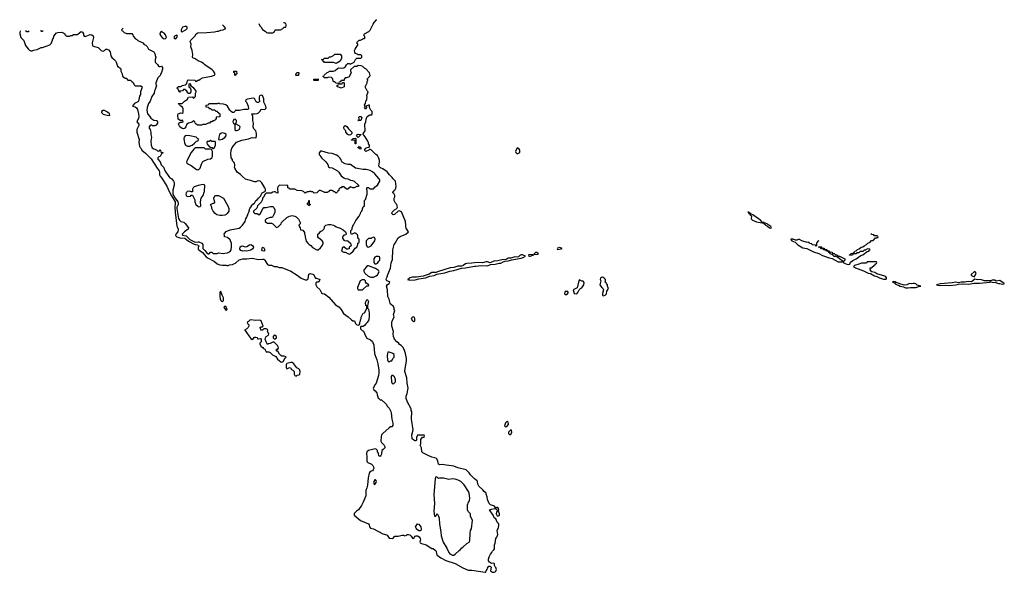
# Model space of a CAD drawing. Header units: inches. Extents: x 2789275 to 2951659, y 860290 to 1033804.
# Tile 202 of 256: x 2877239 to 2892458, y 1024126 to 1032667. Entities that reach past the tile are written whole.
import ezdxf

# ---------------------------------------------------------------- set-up
doc = ezdxf.new("R2010")
doc.units = ezdxf.units.IN
doc.header["$MEASUREMENT"] = 0
for name, color, linetype in [('C8072', 7, 'Continuous'), ('C8073', 7, 'Continuous'), ('C8082', 7, 'Continuous'), ('C8083', 7, 'Continuous'), ('C8092', 7, 'Continuous')]:
    doc.layers.add(name, color=color, linetype=linetype)

msp = doc.modelspace()

# ---------------------------------------------------------------- linework, layer by layer
at = {"layer": 'C8072', "color": 2}
for points, elevation in [([(2879556, 1030000), (2879583, 1029943), (2879640, 1029850), (2879644, 1029830), (2879637, 1029770), (2879642, 1029690), (2879670, 1029474), (2879685, 1029445), (2879688, 1029428), (2879683, 1029390), (2879654, 1029350), (2879645, 1029330), (2879669, 1029309), (2879715, 1029295), (2879790, 1029288), (2879846, 1029246), (2879936, 1029196), (2879950, 1029190), (2879990, 1029185), (2879999, 1029179), (2880000, 1029178)], 2), ([(2879605, 1030000), (2879606, 1029974), (2879626, 1029930), (2879681, 1029850), (2879688, 1029830), (2879686, 1029810), (2879670, 1029770), (2879669, 1029750), (2879696, 1029596), (2879710, 1029568), (2879730, 1029550), (2879775, 1029535), (2879799, 1029519), (2879847, 1029450), (2879841, 1029430), (2879784, 1029390), (2879765, 1029370), (2879751, 1029350), (2879757, 1029337), (2879810, 1029325), (2879867, 1029270), (2879950, 1029227), (2880000, 1029231)], 6), ([(2879821, 1030000), (2879811, 1029990), (2879807, 1029970), (2879811, 1029950), (2879830, 1029936), (2879870, 1029938), (2879879, 1029941), (2879890, 1029954), (2879910, 1029954), (2879945, 1029885), (2879947, 1029850), (2879963, 1029810), (2879990, 1029783), (2880000, 1029779)], 10), ([(2880000, 1029146), (2879995, 1029130), (2880000, 1029121)], 2)]:
    msp.add_lwpolyline(points, dxfattribs=dict(at, elevation=elevation))
at = {"layer": 'C8073', "color": 2}
for points, elevation in [([(2877250, 1032491), (2877248, 1032490), (2877239, 1032470), (2877239, 1032450), (2877259, 1032390), (2877303, 1032343), (2877330, 1032270), (2877370, 1032219), (2877390, 1032197), (2877410, 1032186), (2877430, 1032185), (2877450, 1032195), (2877510, 1032206), (2877570, 1032236), (2877590, 1032238), (2877630, 1032255), (2877650, 1032256), (2877703, 1032277), (2877723, 1032297), (2877748, 1032350), (2877750, 1032374), (2877762, 1032378), (2877768, 1032410), (2877810, 1032462), (2877830, 1032471), (2877888, 1032472), (2877920, 1032460), (2877934, 1032450), (2877938, 1032438), (2877954, 1032430), (2877958, 1032418), (2877970, 1032414), (2878010, 1032412), (2878030, 1032422), (2878050, 1032422), (2878070, 1032438), (2878130, 1032438), (2878170, 1032471), (2878190, 1032482), (2878210, 1032472), (2878225, 1032450), (2878226, 1032430), (2878234, 1032410), (2878250, 1032408), (2878330, 1032436), (2878354, 1032434), (2878375, 1032415), (2878382, 1032390), (2878359, 1032310), (2878365, 1032265), (2878390, 1032251), (2878414, 1032250), (2878450, 1032235), (2878498, 1032190), (2878510, 1032184), (2878530, 1032181), (2878550, 1032191), (2878570, 1032210), (2878586, 1032214), (2878610, 1032203), (2878638, 1032170), (2878649, 1032109), (2878662, 1032082), (2878701, 1032050), (2878718, 1032030), (2878731, 1032011), (2878751, 1031950), (2878770, 1031931), (2878785, 1031925), (2878802, 1031910), (2878802, 1031870), (2878822, 1031830), (2878830, 1031794), (2878870, 1031765), (2878882, 1031762), (2878910, 1031734), (2878950, 1031734), (2878972, 1031712), (2878990, 1031702), (2879014, 1031654), (2879024, 1031644), (2879110, 1031644), (2879130, 1031630), (2879128, 1031610), (2879106, 1031550), (2879106, 1031510), (2879090, 1031486), (2879073, 1031407), (2879064, 1031396), (2879011, 1031370), (2878982, 1031330), (2879022, 1031322), (2879046, 1031306), (2879059, 1031279), (2879077, 1031210), (2879079, 1031170), (2879074, 1031146), (2879052, 1031090), (2879078, 1031050), (2879078, 1031030), (2879051, 1030970), (2879051, 1030930), (2879084, 1030816), (2879082, 1030770), (2879090, 1030714), (2879099, 1030690), (2879114, 1030674), (2879128, 1030650), (2879184, 1030604), (2879270, 1030516), (2879363, 1030370), (2879393, 1030333), (2879402, 1030310), (2879402, 1030270), (2879409, 1030250), (2879436, 1030216), (2879512, 1030092), (2879556, 1030000)], 2), ([(2877382, 1032495), (2877370, 1032478), (2877350, 1032478), (2877329, 1032494)], 2), ([(2877590, 1032500), (2877590, 1032486), (2877570, 1032486), (2877568, 1032500)], 2), ([(2878838, 1032535), (2878814, 1032510), (2878818, 1032498), (2878830, 1032494), (2878854, 1032470), (2878890, 1032452), (2878972, 1032452), (2878990, 1032434), (2878992, 1032410), (2879030, 1032372), (2879050, 1032362), (2879066, 1032346), (2879142, 1032310), (2879165, 1032285), (2879190, 1032271), (2879210, 1032251), (2879232, 1032210), (2879312, 1032170), (2879332, 1032130), (2879333, 1032113), (2879342, 1032090), (2879331, 1032050), (2879334, 1032010), (2879370, 1031972), (2879382, 1031950), (2879390, 1031945), (2879410, 1031945), (2879430, 1031951), (2879445, 1031930), (2879444, 1031904), (2879431, 1031850), (2879415, 1031825), (2879410, 1031806), (2879372, 1031770), (2879342, 1031690), (2879342, 1031670), (2879351, 1031650), (2879333, 1031587), (2879323, 1031570), (2879316, 1031530), (2879280, 1031480), (2879253, 1031407), (2879231, 1031370), (2879210, 1031308), (2879203, 1031270), (2879216, 1031210), (2879251, 1031171), (2879264, 1031144), (2879310, 1031112), (2879354, 1031110), (2879364, 1031104), (2879371, 1031090), (2879371, 1031070), (2879350, 1031038), (2879330, 1031028), (2879290, 1031026), (2879275, 1031035), (2879265, 1031035), (2879250, 1031026), (2879242, 1031010), (2879242, 1030990), (2879254, 1030970), (2879265, 1030930), (2879266, 1030890), (2879276, 1030850), (2879267, 1030790), (2879271, 1030730), (2879288, 1030688), (2879310, 1030671), (2879355, 1030655), (2879370, 1030642), (2879390, 1030634), (2879402, 1030638), (2879410, 1030654), (2879414, 1030650), (2879418, 1030618), (2879452, 1030612), (2879450, 1030606), (2879438, 1030602), (2879412, 1030550), (2879390, 1030546), (2879374, 1030530), (2879374, 1030510), (2879411, 1030471), (2879426, 1030426), (2879462, 1030390), (2879486, 1030326), (2879542, 1030242), (2879562, 1030222), (2879590, 1030205), (2879618, 1030170), (2879625, 1030150), (2879625, 1030110), (2879604, 1030030), (2879605, 1030000)], 6), ([(2880000, 1032031), (2879950, 1032064), (2879916, 1032076), (2879908, 1032090), (2879913, 1032130), (2879904, 1032190), (2879882, 1032250), (2879889, 1032290), (2879875, 1032330), (2879882, 1032350), (2879944, 1032410), (2879969, 1032450), (2879990, 1032466), (2880000, 1032466)], 6), ([(2880000, 1031038), (2879990, 1031038), (2879966, 1031050), (2879950, 1031066), (2879947, 1031087), (2879930, 1031106), (2879912, 1031088), (2879890, 1031078), (2879850, 1031069), (2879822, 1031050), (2879806, 1031010), (2879790, 1030989), (2879770, 1030981), (2879750, 1030985), (2879714, 1031010), (2879695, 1031050), (2879710, 1031074), (2879730, 1031082), (2879750, 1031082), (2879766, 1031090), (2879758, 1031110), (2879750, 1031115), (2879730, 1031106), (2879690, 1031128), (2879682, 1031190), (2879689, 1031211), (2879730, 1031225), (2879750, 1031222), (2879766, 1031230), (2879766, 1031290), (2879755, 1031315), (2879730, 1031328), (2879708, 1031350), (2879706, 1031366), (2879694, 1031366), (2879688, 1031372), (2879750, 1031374), (2879786, 1031410), (2879803, 1031417), (2879825, 1031435), (2879850, 1031472), (2879910, 1031474), (2879918, 1031458), (2879930, 1031454), (2879950, 1031474), (2879958, 1031490), (2879958, 1031530), (2879968, 1031550), (2879967, 1031567), (2879930, 1031608), (2879896, 1031636), (2879886, 1031650), (2879886, 1031670), (2879870, 1031678), (2879854, 1031670), (2879854, 1031630), (2879873, 1031613), (2879882, 1031590), (2879882, 1031550), (2879870, 1031526), (2879850, 1031526), (2879836, 1031536), (2879820, 1031560), (2879790, 1031586), (2879770, 1031586), (2879754, 1031570), (2879718, 1031562), (2879710, 1031546), (2879706, 1031550), (2879706, 1031570), (2879687, 1031587), (2879682, 1031602), (2879666, 1031610), (2879682, 1031618), (2879690, 1031632), (2879730, 1031634), (2879742, 1031638), (2879750, 1031652), (2879802, 1031658), (2879806, 1031670), (2879822, 1031678), (2879828, 1031710), (2879838, 1031730), (2879850, 1031736), (2879951, 1031731), (2879958, 1031718), (2879970, 1031714), (2879982, 1031718), (2879986, 1031730), (2880000, 1031732)], 6), ([(2880000, 1030823), (2879990, 1030826), (2879966, 1030850), (2879870, 1030874), (2879810, 1030875), (2879794, 1030870), (2879782, 1030850), (2879778, 1030830), (2879786, 1030766), (2879802, 1030730), (2879810, 1030722), (2879833, 1030713), (2879867, 1030713), (2879890, 1030722), (2879906, 1030730), (2879940, 1030760), (2879970, 1030792), (2879990, 1030794), (2880000, 1030804)], 10), ([(2880000, 1030686), (2879950, 1030686), (2879930, 1030666), (2879917, 1030643), (2879882, 1030610), (2879825, 1030490), (2879818, 1030470), (2879822, 1030450), (2879830, 1030442), (2879890, 1030412), (2879970, 1030351), (2879990, 1030346), (2880000, 1030349)], 10), ([(2880000, 1030102), (2879938, 1030082), (2879921, 1030070), (2879911, 1030050), (2879910, 1030006), (2879890, 1030006), (2879870, 1030015), (2879830, 1030009), (2879821, 1030000)], 10)]:
    msp.add_lwpolyline(points, dxfattribs=dict(at, elevation=elevation))
for points, elevation in [([(2879430, 1032488), (2879420, 1032480), (2879405, 1032455), (2879411, 1032430), (2879442, 1032390), (2879470, 1032372), (2879490, 1032374), (2879506, 1032390), (2879494, 1032434), (2879470, 1032458), (2879450, 1032468)], 10), ([(2879810, 1032562), (2879790, 1032562), (2879754, 1032550), (2879734, 1032510), (2879734, 1032490), (2879750, 1032474), (2879768, 1032492), (2879806, 1032510), (2879826, 1032530), (2879828, 1032550)], 10), ([(2879670, 1032426), (2879634, 1032410), (2879622, 1032390), (2879630, 1032374), (2879650, 1032372), (2879668, 1032390), (2879678, 1032410)], 10), ([(2878530, 1031265), (2878501, 1031250), (2878502, 1031230), (2878527, 1031207), (2878590, 1031189), (2878630, 1031188), (2878634, 1031190), (2878629, 1031210), (2878597, 1031237), (2878550, 1031264)], 2)]:
    msp.add_lwpolyline(points, close=True, dxfattribs=dict(at, elevation=elevation))
at = {"layer": 'C8082', "color": 2}
for points, elevation in [([(2880000, 1029779), (2880010, 1029776), (2880030, 1029778), (2880037, 1029790), (2880036, 1029850), (2880044, 1029910), (2880073, 1029950), (2880090, 1030000)], 10), ([(2880000, 1029231), (2880010, 1029232), (2880055, 1029215), (2880071, 1029190), (2880068, 1029130), (2880102, 1029102), (2880130, 1029061), (2880150, 1029048), (2880166, 1029050), (2880190, 1029074), (2880210, 1029074), (2880230, 1029054), (2880290, 1029054), (2880310, 1029062), (2880390, 1029051), (2880410, 1029058), (2880450, 1029062), (2880490, 1029085), (2880505, 1029110), (2880515, 1029155), (2880513, 1029210), (2880490, 1029262), (2880450, 1029298), (2880406, 1029310), (2880406, 1029330), (2880398, 1029350), (2880408, 1029370), (2880430, 1029391), (2880490, 1029421), (2880630, 1029446), (2880650, 1029458), (2880682, 1029490), (2880722, 1029550), (2880735, 1029590), (2880750, 1029614), (2880769, 1029671), (2880782, 1029690), (2880795, 1029750), (2880813, 1029767), (2880826, 1029794), (2880845, 1029815), (2880868, 1029830), (2880888, 1029870), (2880913, 1029887), (2880929, 1029910), (2880959, 1029941), (2880989, 1029991), (2881007, 1030000)], 6), ([(2880000, 1029121), (2880006, 1029110), (2880065, 1029070), (2880122, 1029002), (2880150, 1028980), (2880252, 1028932), (2880290, 1028896), (2880330, 1028879), (2880372, 1028872), (2880430, 1028871), (2880450, 1028862), (2880483, 1028877), (2880530, 1028883), (2880550, 1028891), (2880575, 1028905), (2880630, 1028954), (2880650, 1028963), (2880690, 1028971), (2880751, 1028971), (2880830, 1028979), (2880930, 1028959), (2880990, 1028967), (2881010, 1028964), (2881030, 1028950), (2881058, 1028898), (2881070, 1028883), (2881090, 1028875), (2881130, 1028871), (2881170, 1028853), (2881211, 1028851), (2881250, 1028838), (2881290, 1028835), (2881430, 1028781), (2881530, 1028719), (2881590, 1028671), (2881650, 1028644), (2881676, 1028644), (2881689, 1028651), (2881698, 1028662), (2881710, 1028734), (2881730, 1028742), (2881770, 1028735), (2881778, 1028730), (2881812, 1028672), (2881828, 1028672), (2881870, 1028658), (2881876, 1028650), (2881864, 1028616), (2881854, 1028610), (2881831, 1028609), (2881818, 1028602), (2881815, 1028570), (2881830, 1028536), (2881878, 1028498), (2881904, 1028444), (2881917, 1028437), (2881950, 1028430), (2882018, 1028378), (2882122, 1028262), (2882170, 1028227), (2882207, 1028190), (2882244, 1028124), (2882316, 1028076), (2882370, 1028027), (2882390, 1028015), (2882414, 1028010), (2882430, 1027972), (2882450, 1027951), (2882475, 1027945), (2882486, 1027950), (2882496, 1027964), (2882498, 1027990), (2882508, 1028010), (2882508, 1028030), (2882518, 1028050), (2882518, 1028070), (2882549, 1028131), (2882570, 1028134), (2882596, 1028184), (2882606, 1028210), (2882606, 1028230), (2882602, 1028242), (2882589, 1028249), (2882583, 1028297), (2882603, 1028337), (2882610, 1028342), (2882622, 1028330), (2882631, 1028310), (2882624, 1028296), (2882622, 1028270), (2882614, 1028250), (2882614, 1028210), (2882630, 1028194), (2882641, 1028130), (2882641, 1028090), (2882633, 1028027), (2882610, 1027988), (2882590, 1027968), (2882570, 1027938), (2882550, 1027926), (2882510, 1027926), (2882505, 1027915), (2882506, 1027890), (2882530, 1027862), (2882551, 1027851), (2882560, 1027840), (2882577, 1027790), (2882606, 1027746), (2882660, 1027720), (2882690, 1027692), (2882714, 1027634), (2882723, 1027510), (2882727, 1027490), (2882759, 1027410), (2882773, 1027350), (2882790, 1027250), (2882791, 1027210), (2882784, 1027170), (2882751, 1027049), (2882732, 1027030), (2882702, 1026970), (2882718, 1026938), (2882730, 1026934), (2882760, 1026900), (2882762, 1026870), (2882772, 1026852), (2882778, 1026818), (2882790, 1026814), (2882813, 1026793), (2882830, 1026792), (2882884, 1026744), (2882904, 1026724), (2882922, 1026690), (2882950, 1026662), (2882976, 1026610), (2882981, 1026590), (2882991, 1026490), (2883006, 1026430), (2883005, 1026395), (2882990, 1026375), (2882970, 1026373), (2882950, 1026361), (2882850, 1026273), (2882833, 1026250), (2882825, 1026225), (2882822, 1026150), (2882832, 1026130), (2882872, 1026090), (2882882, 1026070), (2882882, 1026050), (2882857, 1026023), (2882834, 1026010), (2882833, 1025953), (2882822, 1025930), (2882810, 1025918), (2882790, 1025926), (2882787, 1025967), (2882770, 1025986), (2882768, 1026008), (2882749, 1026029), (2882735, 1026035), (2882631, 1026009), (2882606, 1025990), (2882599, 1025961), (2882605, 1025910), (2882604, 1025850), (2882610, 1025832), (2882621, 1025821), (2882675, 1025795), (2882697, 1025777), (2882710, 1025754), (2882714, 1025730), (2882705, 1025710), (2882690, 1025695), (2882671, 1025689), (2882650, 1025675), (2882642, 1025658), (2882626, 1025586), (2882614, 1025470), (2882606, 1025430), (2882591, 1025390), (2882587, 1025310), (2882550, 1025209), (2882522, 1025158), (2882476, 1025090), (2882450, 1025074), (2882410, 1025033), (2882411, 1025010), (2882505, 1024925), (2882630, 1024875), (2882641, 1024861), (2882648, 1024828), (2882661, 1024810), (2882710, 1024800), (2882850, 1024722), (2882906, 1024706), (2882918, 1024698), (2882950, 1024651), (2883006, 1024650), (2883035, 1024685), (2883090, 1024686), (2883150, 1024699), (2883170, 1024699), (2883190, 1024691), (2883218, 1024702), (2883230, 1024712), (2883250, 1024712), (2883270, 1024705), (2883290, 1024685), (2883310, 1024651), (2883330, 1024647), (2883341, 1024670), (2883354, 1024686), (2883369, 1024691), (2883390, 1024687), (2883413, 1024673), (2883431, 1024650), (2883433, 1024630), (2883425, 1024590), (2883430, 1024583), (2883450, 1024569), (2883521, 1024550), (2883610, 1024491), (2883630, 1024491), (2883662, 1024470), (2883678, 1024450), (2883682, 1024410), (2883691, 1024390), (2883747, 1024350), (2883828, 1024308), (2883970, 1024264), (2884090, 1024194), (2884170, 1024159), (2884230, 1024159), (2884434, 1024126), (2884446, 1024130), (2884448, 1024150), (2884466, 1024170), (2884468, 1024190), (2884483, 1024217), (2884490, 1024222), (2884510, 1024218), (2884522, 1024210), (2884524, 1024204), (2884518, 1024150), (2884545, 1024126), (2884574, 1024126), (2884590, 1024131), (2884599, 1024141), (2884609, 1024170), (2884599, 1024199), (2884588, 1024210), (2884578, 1024230), (2884578, 1024258), (2884570, 1024266), (2884530, 1024262), (2884500, 1024280), (2884485, 1024305), (2884484, 1024330), (2884494, 1024366), (2884515, 1024405), (2884538, 1024430), (2884548, 1024452), (2884570, 1024474), (2884578, 1024490), (2884579, 1024550), (2884590, 1024574), (2884597, 1024650), (2884612, 1024668), (2884632, 1024710), (2884619, 1024770), (2884642, 1024818), (2884647, 1024850), (2884644, 1024864), (2884638, 1024878), (2884620, 1024900), (2884598, 1024950), (2884575, 1024970), (2884555, 1025010), (2884502, 1025090), (2884530, 1025101), (2884586, 1025110), (2884588, 1025130), (2884578, 1025150), (2884518, 1025170), (2884498, 1025190), (2884469, 1025250), (2884462, 1025290), (2884448, 1025332), (2884448, 1025348), (2884416, 1025376), (2884400, 1025400), (2884335, 1025455), (2884318, 1025490), (2884315, 1025530), (2884310, 1025538), (2884269, 1025570), (2884209, 1025630), (2884185, 1025665), (2884138, 1025710), (2884010, 1025741), (2883950, 1025764), (2883913, 1025773), (2883830, 1025782), (2883770, 1025794), (2883730, 1025789), (2883710, 1025795), (2883702, 1025850), (2883682, 1025882), (2883656, 1025896), (2883610, 1025907), (2883554, 1025930), (2883469, 1025970), (2883454, 1025990), (2883455, 1026010), (2883447, 1026033), (2883447, 1026047), (2883429, 1026091), (2883438, 1026110), (2883440, 1026180), (2883467, 1026213), (2883490, 1026214), (2883498, 1026230), (2883490, 1026246), (2883390, 1026246), (2883373, 1026207), (2883372, 1026168), (2883360, 1026160), (2883350, 1026158), (2883330, 1026168), (2883306, 1026190), (2883298, 1026250), (2883319, 1026330), (2883295, 1026495), (2883298, 1026610), (2883289, 1026629), (2883289, 1026650), (2883234, 1026754), (2883214, 1026810), (2883214, 1026850), (2883229, 1026891), (2883242, 1026970), (2883226, 1027050), (2883221, 1027130), (2883194, 1027230), (2883195, 1027275), (2883219, 1027390), (2883217, 1027430), (2883203, 1027510), (2883184, 1027570), (2883163, 1027603), (2883133, 1027633), (2883110, 1027649), (2883092, 1027672), (2883070, 1027689), (2883034, 1027730), (2883017, 1027770), (2883014, 1027810), (2883019, 1027850), (2882989, 1027929), (2882989, 1027990), (2883005, 1028035), (2883028, 1028070), (2883018, 1028110), (2883038, 1028170), (2883029, 1028189), (2883029, 1028209), (2883015, 1028235), (2882983, 1028263), (2882970, 1028269), (2882963, 1028283), (2882950, 1028346), (2882929, 1028390), (2882924, 1028490), (2882906, 1028550), (2882925, 1028575), (2882949, 1028590), (2882962, 1028610), (2882957, 1028617), (2882913, 1028633), (2882905, 1028650), (2882910, 1028670), (2882921, 1028690), (2882929, 1028730), (2882972, 1028828), (2882983, 1028910), (2882999, 1028961), (2883007, 1029110), (2883026, 1029190), (2883045, 1029215), (2883090, 1029296), (2883122, 1029318), (2883208, 1029350), (2883248, 1029390), (2883210, 1029446), (2883205, 1029470), (2883209, 1029491), (2883201, 1029550), (2883138, 1029698), (2883110, 1029714), (2883090, 1029709), (2883030, 1029655), (2883010, 1029653), (2882993, 1029670), (2882996, 1029690), (2883010, 1029707), (2883030, 1029727), (2883068, 1029750), (2883078, 1029770), (2883068, 1029810), (2883048, 1029830), (2883026, 1029870), (2883027, 1029907), (2883038, 1029930), (2883038, 1029950), (2883022, 1029982), (2883008, 1029990), (2883009, 1030000)], 2), ([(2881153, 1030000), (2881127, 1029987), (2881050, 1029986), (2881030, 1029966), (2881011, 1029929), (2880992, 1029910), (2880992, 1029888), (2880973, 1029847), (2880914, 1029790), (2880912, 1029768), (2880904, 1029756), (2880854, 1029710), (2880854, 1029690), (2880873, 1029673), (2880910, 1029672), (2880930, 1029654), (2880950, 1029654), (2880995, 1029745), (2881010, 1029762), (2881050, 1029766), (2881110, 1029781), (2881150, 1029778), (2881165, 1029765), (2881181, 1029730), (2881181, 1029690), (2881174, 1029666), (2881144, 1029616), (2881132, 1029608), (2881110, 1029608), (2881054, 1029590), (2881034, 1029570), (2881034, 1029550), (2881054, 1029530), (2881070, 1029522), (2881130, 1029522), (2881150, 1029514), (2881210, 1029454), (2881235, 1029465), (2881278, 1029510), (2881288, 1029530), (2881370, 1029612), (2881410, 1029632), (2881450, 1029638), (2881490, 1029632), (2881510, 1029622), (2881550, 1029582), (2881572, 1029530), (2881574, 1029510), (2881554, 1029490), (2881564, 1029464), (2881574, 1029450), (2881578, 1029418), (2881613, 1029413), (2881640, 1029380), (2881642, 1029350), (2881652, 1029330), (2881652, 1029310), (2881666, 1029246), (2881692, 1029212), (2881712, 1029192), (2881737, 1029177), (2881765, 1029145), (2881830, 1029111), (2881850, 1029111), (2881890, 1029142), (2881918, 1029182), (2881928, 1029212), (2881929, 1029230), (2881914, 1029250), (2881856, 1029296), (2881846, 1029310), (2881848, 1029350), (2881870, 1029362), (2881890, 1029392), (2881918, 1029410), (2881938, 1029430), (2881949, 1029450), (2881949, 1029471), (2881969, 1029491), (2882010, 1029502), (2882050, 1029502), (2882090, 1029492), (2882110, 1029482), (2882130, 1029465), (2882190, 1029445), (2882240, 1029420), (2882274, 1029390), (2882280, 1029380), (2882285, 1029350), (2882278, 1029342), (2882250, 1029334), (2882237, 1029323), (2882226, 1029310), (2882227, 1029290), (2882250, 1029259), (2882270, 1029251), (2882295, 1029255), (2882311, 1029251), (2882351, 1029211), (2882362, 1029170), (2882334, 1029150), (2882330, 1029126), (2882310, 1029118), (2882290, 1029118), (2882250, 1029158), (2882230, 1029148), (2882214, 1029090), (2882250, 1029072), (2882272, 1029072), (2882330, 1029042), (2882350, 1029052), (2882393, 1029087), (2882423, 1029137), (2882448, 1029152), (2882467, 1029193), (2882468, 1029212), (2882482, 1029218), (2882486, 1029230), (2882486, 1029270), (2882482, 1029282), (2882466, 1029290), (2882466, 1029330), (2882462, 1029342), (2882446, 1029350), (2882442, 1029362), (2882427, 1029367), (2882410, 1029368), (2882368, 1029348), (2882358, 1029370), (2882358, 1029410), (2882378, 1029430), (2882378, 1029450), (2882398, 1029502), (2882410, 1029514), (2882435, 1029565), (2882488, 1029630), (2882499, 1029661), (2882508, 1029670), (2882514, 1029690), (2882529, 1029710), (2882546, 1029774), (2882568, 1029790), (2882569, 1029870), (2882582, 1029890), (2882609, 1029970), (2882608, 1030000)], 6), ([(2881231, 1030000), (2881230, 1029986), (2881210, 1029989), (2881198, 1030000)], 6), ([(2881677, 1030000), (2881650, 1029988), (2881637, 1030000)], 6), ([(2881843, 1030000), (2881831, 1029989), (2881790, 1029986), (2881776, 1030000)], 6), ([(2881995, 1030000), (2881990, 1029998), (2881950, 1029998), (2881946, 1030000)], 6), ([(2882144, 1030000), (2882130, 1029988), (2882117, 1030000)], 6), ([(2889593, 1029247), (2889578, 1029242), (2889573, 1029227), (2889558, 1029222), (2889554, 1029210), (2889554, 1029170), (2889550, 1029168), (2889542, 1029182), (2889490, 1029188), (2889482, 1029202), (2889446, 1029210), (2889442, 1029222), (2889426, 1029226), (2889410, 1029222), (2889329, 1029249), (2889293, 1029267), (2889270, 1029268), (2889250, 1029258), (2889230, 1029258), (2889194, 1029274), (2889165, 1029275), (2889154, 1029270), (2889165, 1029265), (2889172, 1029250), (2889227, 1029227), (2889267, 1029187), (2889342, 1029142), (2889405, 1029130), (2889510, 1029078), (2889592, 1029052), (2889650, 1029024), (2889750, 1028985), (2889798, 1028978), (2889890, 1028926), (2889958, 1028922), (2889966, 1028930), (2889908, 1028970), (2889878, 1028998), (2889848, 1029008), (2889829, 1029009), (2889798, 1029038), (2889766, 1029050), (2889762, 1029062), (2889746, 1029070), (2889742, 1029082), (2889710, 1029088), (2889702, 1029102), (2889666, 1029110), (2889662, 1029122), (2889630, 1029126), (2889622, 1029142), (2889586, 1029150), (2889590, 1029154), (2889630, 1029154), (2889638, 1029138), (2889670, 1029134), (2889678, 1029118), (2889713, 1029113), (2889718, 1029098), (2889750, 1029094), (2889758, 1029078), (2889790, 1029074), (2889810, 1029054), (2889830, 1029054), (2889850, 1029034), (2889870, 1029034), (2889893, 1029013), (2889912, 1029012), (2889993, 1028973), (2889992, 1028950), (2889973, 1028927), (2889972, 1028910), (2890000, 1028899)], 2), ([(2880000, 1029178), (2880007, 1029170), (2880000, 1029146)], 2)]:
    msp.add_lwpolyline(points, dxfattribs=dict(at, elevation=elevation))
for points, elevation in [([(2880370, 1029639), (2880330, 1029641), (2880288, 1029650), (2880262, 1029670), (2880229, 1029710), (2880209, 1029750), (2880208, 1029768), (2880189, 1029811), (2880228, 1029832), (2880247, 1029833), (2880256, 1029844), (2880242, 1029910), (2880256, 1029944), (2880270, 1029952), (2880314, 1029950), (2880391, 1029911), (2880456, 1029790), (2880471, 1029750), (2880471, 1029710), (2880446, 1029670), (2880430, 1029654), (2880410, 1029645)], 6), ([(2881710, 1029788), (2881702, 1029802), (2881686, 1029810), (2881686, 1029830), (2881702, 1029838), (2881706, 1029870), (2881710, 1029874), (2881714, 1029870), (2881714, 1029830), (2881718, 1029818), (2881734, 1029810), (2881718, 1029802)], 6), ([(2888510, 1029693), (2888494, 1029690), (2888506, 1029686), (2888510, 1029674), (2888518, 1029678), (2888512, 1029670), (2888524, 1029664), (2888530, 1029652), (2888543, 1029643), (2888551, 1029631), (2888546, 1029590), (2888565, 1029570), (2888630, 1029542), (2888740, 1029520), (2888742, 1029510), (2888761, 1029501), (2888769, 1029489), (2888798, 1029478), (2888830, 1029452), (2888850, 1029447), (2888858, 1029450), (2888848, 1029470), (2888788, 1029510), (2888750, 1029526), (2888742, 1029522), (2888746, 1029530), (2888716, 1029536), (2888689, 1029570), (2888661, 1029590), (2888570, 1029653), (2888543, 1029663), (2888542, 1029670), (2888530, 1029679), (2888520, 1029680)], 2), ([(2882710, 1029306), (2882684, 1029296), (2882670, 1029286), (2882630, 1029286), (2882594, 1029250), (2882592, 1029190), (2882610, 1029154), (2882630, 1029152), (2882650, 1029162), (2882670, 1029172), (2882729, 1029250), (2882733, 1029273), (2882722, 1029302)], 6), ([(2880750, 1029089), (2880713, 1029093), (2880689, 1029089), (2880658, 1029098), (2880642, 1029122), (2880645, 1029155), (2880670, 1029171), (2880730, 1029155), (2880750, 1029161), (2880790, 1029186), (2880810, 1029191), (2880838, 1029178), (2880855, 1029150), (2880846, 1029130), (2880810, 1029103)], 2), ([(2881010, 1029089), (2880990, 1029095), (2880979, 1029110), (2880990, 1029152), (2881010, 1029142), (2881026, 1029110)], 2), ([(2885590, 1029148), (2885550, 1029134), (2885544, 1029124), (2885554, 1029114), (2885610, 1029125), (2885626, 1029130)], 2), ([(2882750, 1029008), (2882726, 1028994), (2882712, 1028970), (2882713, 1028913), (2882730, 1028894), (2882750, 1028894), (2882770, 1028902), (2882790, 1028934), (2882806, 1028950), (2882806, 1028990), (2882802, 1029002), (2882787, 1029007)], 6), ([(2885010, 1029033), (2884990, 1029033), (2884970, 1029024), (2884950, 1029004), (2884930, 1028997), (2884890, 1029003), (2884830, 1028979), (2884790, 1028979), (2884760, 1028960), (2884690, 1028955), (2884630, 1028939), (2884570, 1028936), (2884510, 1028908), (2884470, 1028924), (2884450, 1028924), (2884391, 1028909), (2884310, 1028915), (2884230, 1028902), (2884150, 1028898), (2884129, 1028891), (2884093, 1028867), (2884070, 1028858), (2884050, 1028855), (2884010, 1028858), (2883950, 1028838), (2883892, 1028830), (2883710, 1028775), (2883670, 1028757), (2883630, 1028761), (2883610, 1028757), (2883566, 1028734), (2883475, 1028705), (2883374, 1028686), (2883310, 1028686), (2883270, 1028677), (2883258, 1028670), (2883250, 1028658), (2883234, 1028650), (2883270, 1028643), (2883350, 1028648), (2883410, 1028664), (2883510, 1028679), (2883579, 1028701), (2883645, 1028715), (2883685, 1028735), (2883810, 1028756), (2883890, 1028779), (2883950, 1028788), (2884070, 1028827), (2884130, 1028831), (2884270, 1028859), (2884290, 1028856), (2884370, 1028866), (2884470, 1028860), (2884517, 1028883), (2884590, 1028888), (2884650, 1028904), (2884675, 1028905), (2884710, 1028926), (2884743, 1028937), (2884790, 1028941), (2884844, 1028956), (2884990, 1028979), (2885022, 1028990), (2885058, 1029010)], 2), ([(2885178, 1029038), (2885102, 1029030), (2885110, 1029014), (2885130, 1029014), (2885170, 1029025), (2885186, 1029030)], 2), ([(2885230, 1029068), (2885210, 1029068), (2885192, 1029050), (2885198, 1029038), (2885250, 1029045), (2885258, 1029050)], 2), ([(2882630, 1028864), (2882610, 1028862), (2882552, 1028790), (2882562, 1028770), (2882576, 1028750), (2882624, 1028704), (2882667, 1028687), (2882710, 1028688), (2882750, 1028706), (2882770, 1028725), (2882793, 1028770), (2882784, 1028790), (2882740, 1028820)], 6), ([(2886250, 1028688), (2886230, 1028682), (2886218, 1028670), (2886212, 1028650), (2886222, 1028630), (2886207, 1028570), (2886230, 1028532), (2886245, 1028525), (2886262, 1028490), (2886247, 1028433), (2886247, 1028407), (2886250, 1028402), (2886261, 1028401), (2886290, 1028407), (2886309, 1028430), (2886314, 1028470), (2886338, 1028510), (2886336, 1028524), (2886326, 1028550), (2886326, 1028570), (2886307, 1028587), (2886302, 1028602), (2886288, 1028608), (2886296, 1028624), (2886294, 1028650), (2886270, 1028675)], 2), ([(2882570, 1028646), (2882530, 1028646), (2882502, 1028630), (2882458, 1028530), (2882462, 1028510), (2882473, 1028493), (2882530, 1028491), (2882550, 1028501), (2882607, 1028553), (2882630, 1028554), (2882638, 1028570), (2882596, 1028596), (2882586, 1028610), (2882586, 1028630)], 6), ([(2885890, 1028646), (2885882, 1028630), (2885858, 1028522), (2885794, 1028490), (2885810, 1028434), (2885850, 1028432), (2885868, 1028450), (2885887, 1028493), (2885906, 1028510), (2885930, 1028522), (2885950, 1028552), (2885959, 1028570), (2885966, 1028606), (2885950, 1028626), (2885930, 1028626)], 2), ([(2880350, 1028466), (2880338, 1028462), (2880333, 1028447), (2880331, 1028390), (2880338, 1028350), (2880346, 1028326), (2880357, 1028317), (2880370, 1028311), (2880390, 1028322), (2880389, 1028370), (2880368, 1028410)], 2), ([(2885710, 1028466), (2885670, 1028466), (2885664, 1028456), (2885662, 1028430), (2885670, 1028422), (2885690, 1028422), (2885706, 1028430), (2885716, 1028444), (2885718, 1028458)], 2), ([(2880410, 1028238), (2880404, 1028236), (2880394, 1028230), (2880404, 1028204), (2880430, 1028172), (2880448, 1028190), (2880433, 1028213), (2880430, 1028226)], 2), ([(2883330, 1028075), (2883310, 1028068), (2883292, 1028050), (2883310, 1028014), (2883330, 1028002), (2883346, 1028010), (2883348, 1028030), (2883348, 1028050), (2883338, 1028070)], 2), ([(2880811, 1028029), (2880797, 1028023), (2880777, 1028003), (2880754, 1027990), (2880762, 1027970), (2880782, 1027950), (2880781, 1027930), (2880771, 1027909), (2880750, 1027888), (2880714, 1027870), (2880724, 1027864), (2880745, 1027830), (2880783, 1027783), (2880810, 1027738), (2880830, 1027722), (2880850, 1027732), (2880870, 1027758), (2880890, 1027762), (2880910, 1027754), (2880914, 1027734), (2880930, 1027732), (2880958, 1027738), (2880973, 1027733), (2880972, 1027690), (2880953, 1027667), (2880952, 1027650), (2880970, 1027614), (2880999, 1027599), (2881007, 1027587), (2881030, 1027572), (2881050, 1027532), (2881090, 1027534), (2881110, 1027522), (2881147, 1027487), (2881199, 1027459), (2881222, 1027422), (2881277, 1027377), (2881290, 1027371), (2881310, 1027382), (2881342, 1027438), (2881358, 1027450), (2881350, 1027458), (2881327, 1027467), (2881292, 1027468), (2881275, 1027475), (2881255, 1027495), (2881230, 1027546), (2881210, 1027546), (2881210, 1027574), (2881230, 1027574), (2881238, 1027590), (2881235, 1027610), (2881222, 1027630), (2881170, 1027682), (2881163, 1027683), (2881150, 1027684), (2881110, 1027662), (2881084, 1027656), (2881067, 1027647), (2881046, 1027690), (2881035, 1027730), (2881038, 1027750), (2881049, 1027771), (2881087, 1027793), (2881088, 1027810), (2881069, 1027849), (2881074, 1027870), (2881070, 1027878), (2881050, 1027888), (2881013, 1027887), (2880990, 1027868), (2880968, 1027870), (2880959, 1027899), (2880949, 1027911), (2880970, 1027918), (2880990, 1027918), (2881002, 1027930), (2880989, 1027970), (2880969, 1028010), (2880950, 1028022), (2880890, 1028019)], 2), ([(2881170, 1027789), (2881155, 1027770), (2881156, 1027750), (2881170, 1027736), (2881190, 1027734), (2881209, 1027750), (2881209, 1027770), (2881190, 1027786)], 2), ([(2882950, 1027526), (2882930, 1027526), (2882922, 1027510), (2882918, 1027470), (2882922, 1027410), (2882930, 1027394), (2882950, 1027374), (2882970, 1027394), (2882990, 1027394), (2883006, 1027430), (2883026, 1027450), (2883026, 1027490), (2883006, 1027510), (2882995, 1027515)], 6), ([(2881450, 1027369), (2881428, 1027368), (2881367, 1027353), (2881356, 1027330), (2881358, 1027290), (2881370, 1027272), (2881410, 1027292), (2881430, 1027282), (2881442, 1027262), (2881462, 1027250), (2881482, 1027230), (2881482, 1027190), (2881492, 1027170), (2881510, 1027158), (2881529, 1027171), (2881560, 1027180), (2881569, 1027190), (2881574, 1027230), (2881562, 1027262), (2881552, 1027272), (2881524, 1027284), (2881505, 1027305), (2881474, 1027350)], 2), ([(2883010, 1027166), (2882990, 1027166), (2882982, 1027150), (2882986, 1027070), (2882990, 1027054), (2883010, 1027034), (2883046, 1027070), (2883047, 1027107), (2883030, 1027146)], 6), ([(2884774, 1026454), (2884762, 1026450), (2884750, 1026438), (2884732, 1026392), (2884750, 1026372), (2884770, 1026378), (2884795, 1026410), (2884790, 1026446)], 2), ([(2884830, 1026326), (2884794, 1026290), (2884794, 1026270), (2884810, 1026254), (2884830, 1026254), (2884846, 1026290), (2884842, 1026322)], 2), ([(2882736, 1025556), (2882730, 1025555), (2882712, 1025530), (2882713, 1025493), (2882730, 1025482), (2882750, 1025514), (2882753, 1025530), (2882750, 1025546)], 6), ([(2883670, 1025602), (2883660, 1025570), (2883642, 1025330), (2883649, 1025191), (2883642, 1025070), (2883650, 1024994), (2883670, 1024992), (2883690, 1025032), (2883714, 1024994), (2883722, 1024962), (2883727, 1024870), (2883747, 1024750), (2883751, 1024690), (2883785, 1024590), (2883839, 1024499), (2883870, 1024432), (2883890, 1024411), (2883930, 1024391), (2883950, 1024392), (2883970, 1024405), (2884030, 1024462), (2884048, 1024472), (2884075, 1024505), (2884090, 1024512), (2884149, 1024571), (2884186, 1024590), (2884195, 1024610), (2884202, 1024730), (2884208, 1024770), (2884220, 1024800), (2884238, 1024930), (2884206, 1024990), (2884206, 1025030), (2884170, 1025066), (2884162, 1025090), (2884162, 1025170), (2884175, 1025210), (2884189, 1025231), (2884199, 1025270), (2884184, 1025350), (2884175, 1025375), (2884110, 1025475), (2884055, 1025530), (2884018, 1025550), (2883970, 1025564), (2883930, 1025569), (2883870, 1025562), (2883790, 1025579), (2883730, 1025579), (2883710, 1025574), (2883690, 1025594)], 6), ([(2884630, 1025128), (2884613, 1025127), (2884598, 1025122), (2884594, 1025110), (2884615, 1025095), (2884618, 1025070), (2884607, 1025053), (2884606, 1025030), (2884620, 1025000), (2884630, 1024991), (2884650, 1025001), (2884655, 1025010), (2884655, 1025030), (2884639, 1025070), (2884644, 1025090), (2884642, 1025110)], 2), ([(2883430, 1024766), (2883410, 1024768), (2883390, 1024781), (2883378, 1024790), (2883365, 1024810), (2883358, 1024830), (2883390, 1024874), (2883410, 1024872), (2883437, 1024830), (2883443, 1024790), (2883438, 1024770)], 2)]:
    msp.add_lwpolyline(points, close=True, dxfattribs=dict(at, elevation=elevation))
at = {"layer": 'C8083', "color": 2}
for points, elevation in [([(2883009, 1030000), (2883010, 1030014), (2883022, 1030018), (2883026, 1030030), (2883040, 1030040), (2883055, 1030065), (2883058, 1030090), (2883055, 1030130), (2883046, 1030170), (2883010, 1030206), (2882998, 1030230), (2882955, 1030270), (2882918, 1030318), (2882850, 1030364), (2882816, 1030376), (2882799, 1030390), (2882789, 1030410), (2882801, 1030470), (2882799, 1030490), (2882790, 1030526), (2882770, 1030566), (2882743, 1030583), (2882670, 1030658), (2882650, 1030666), (2882634, 1030650), (2882590, 1030629), (2882566, 1030650), (2882590, 1030682), (2882610, 1030694), (2882642, 1030698), (2882646, 1030710), (2882646, 1030730), (2882628, 1030748), (2882628, 1030770), (2882622, 1030790), (2882578, 1030858), (2882560, 1030880), (2882546, 1030890), (2882546, 1030910), (2882570, 1030934), (2882578, 1030950), (2882575, 1031050), (2882589, 1031090), (2882594, 1031130), (2882610, 1031172), (2882650, 1031194), (2882682, 1031198), (2882686, 1031210), (2882686, 1031250), (2882666, 1031270), (2882648, 1031308), (2882646, 1031346), (2882630, 1031348), (2882594, 1031330), (2882598, 1031310), (2882590, 1031286), (2882566, 1031310), (2882586, 1031330), (2882576, 1031336), (2882569, 1031350), (2882582, 1031370), (2882589, 1031411), (2882606, 1031430), (2882602, 1031450), (2882608, 1031470), (2882603, 1031497), (2882626, 1031550), (2882608, 1031568), (2882578, 1031630), (2882608, 1031690), (2882608, 1031712), (2882618, 1031730), (2882618, 1031738), (2882606, 1031750), (2882622, 1031758), (2882626, 1031770), (2882650, 1031794), (2882655, 1031805), (2882647, 1031847), (2882588, 1031908), (2882570, 1031918), (2882543, 1031943), (2882516, 1031956), (2882470, 1031958), (2882450, 1031946), (2882410, 1031946), (2882354, 1031890), (2882354, 1031870), (2882362, 1031850), (2882330, 1031786), (2882304, 1031776), (2882290, 1031766), (2882270, 1031766), (2882254, 1031750), (2882253, 1031727), (2882210, 1031726), (2882193, 1031707), (2882178, 1031702), (2882174, 1031690), (2882178, 1031678), (2882190, 1031674), (2882222, 1031678), (2882230, 1031694), (2882250, 1031694), (2882254, 1031690), (2882254, 1031630), (2882210, 1031608), (2882170, 1031626), (2882147, 1031627), (2882146, 1031650), (2882162, 1031658), (2882166, 1031670), (2882162, 1031682), (2882130, 1031686), (2882110, 1031706), (2882090, 1031706), (2882076, 1031756), (2882056, 1031776), (2882010, 1031778), (2881990, 1031766), (2881953, 1031767), (2881946, 1031770), (2881942, 1031782), (2881926, 1031790), (2881942, 1031798), (2881946, 1031810), (2881989, 1031851), (2882018, 1031862), (2882030, 1031872), (2882090, 1031872), (2882116, 1031884), (2882150, 1031914), (2882170, 1031922), (2882210, 1031918), (2882250, 1031922), (2882275, 1031945), (2882289, 1031971), (2882309, 1031991), (2882330, 1031992), (2882350, 1031982), (2882356, 1031984), (2882408, 1032012), (2882428, 1032050), (2882450, 1032072), (2882510, 1032074), (2882526, 1032090), (2882526, 1032110), (2882510, 1032126), (2882470, 1032126), (2882456, 1032136), (2882430, 1032146), (2882420, 1032160), (2882415, 1032190), (2882422, 1032210), (2882456, 1032264), (2882466, 1032270), (2882466, 1032290), (2882446, 1032310), (2882486, 1032350), (2882507, 1032353), (2882536, 1032364), (2882550, 1032374), (2882570, 1032374), (2882578, 1032390), (2882558, 1032430), (2882568, 1032450), (2882635, 1032485), (2882654, 1032506), (2882700, 1032600), (2882716, 1032624), (2882756, 1032664), (2882757, 1032667)], 2), ([(2880000, 1032466), (2880130, 1032467), (2880250, 1032478), (2880289, 1032491), (2880310, 1032491), (2880350, 1032505), (2880386, 1032510), (2880426, 1032530), (2880400, 1032560), (2880372, 1032587)], 6), ([(2880934, 1032606), (2880950, 1032574), (2880972, 1032552), (2880990, 1032514), (2881034, 1032490), (2881054, 1032470), (2881070, 1032462), (2881150, 1032462), (2881170, 1032474), (2881188, 1032512), (2881270, 1032512), (2881306, 1032530), (2881328, 1032552), (2881350, 1032554), (2881358, 1032570), (2881358, 1032590), (2881350, 1032606), (2881330, 1032618), (2881319, 1032619)], 6), ([(2880000, 1031732), (2880007, 1031733), (2880026, 1031750), (2880066, 1031770), (2880204, 1031796), (2880249, 1031811), (2880258, 1031830), (2880235, 1031870), (2880212, 1031892), (2880098, 1031970), (2880085, 1031985), (2880048, 1032010), (2880010, 1032024), (2880000, 1032031)], 6), ([(2881007, 1030000), (2881029, 1030011), (2881038, 1030022), (2881038, 1030050), (2881029, 1030070), (2880984, 1030144), (2880958, 1030170), (2880930, 1030177), (2880908, 1030172), (2880890, 1030162), (2880870, 1030162), (2880804, 1030184), (2880766, 1030190), (2880730, 1030202), (2880682, 1030242), (2880653, 1030273), (2880602, 1030310), (2880562, 1030370), (2880558, 1030390), (2880566, 1030410), (2880566, 1030430), (2880558, 1030450), (2880550, 1030466), (2880530, 1030486), (2880527, 1030507), (2880508, 1030530), (2880502, 1030610), (2880509, 1030630), (2880509, 1030650), (2880522, 1030690), (2880590, 1030776), (2880670, 1030807), (2880777, 1030823), (2880830, 1030846), (2880890, 1030842), (2880894, 1030846), (2880899, 1030870), (2880899, 1030910), (2880889, 1030950), (2880860, 1030980), (2880849, 1031009), (2880855, 1031070), (2880844, 1031110), (2880842, 1031170), (2880829, 1031211), (2880870, 1031211), (2880910, 1031217), (2880932, 1031228), (2880950, 1031246), (2880970, 1031282), (2881030, 1031281), (2881045, 1031295), (2881049, 1031310), (2881045, 1031330), (2881014, 1031390), (2881010, 1031446), (2881001, 1031470), (2880990, 1031493), (2880970, 1031499), (2880947, 1031490), (2880941, 1031470), (2880942, 1031430), (2880952, 1031408), (2880930, 1031386), (2880908, 1031388), (2880896, 1031396), (2880866, 1031450), (2880850, 1031453), (2880762, 1031438), (2880732, 1031428), (2880731, 1031410), (2880745, 1031390), (2880771, 1031329), (2880778, 1031290), (2880770, 1031278), (2880703, 1031277), (2880636, 1031264), (2880583, 1031263), (2880573, 1031267), (2880565, 1031250), (2880550, 1031235), (2880530, 1031235), (2880510, 1031249), (2880489, 1031270), (2880450, 1031328), (2880426, 1031350), (2880390, 1031362), (2880330, 1031368), (2880310, 1031378), (2880290, 1031368), (2880170, 1031366), (2880158, 1031362), (2880150, 1031346), (2880118, 1031342), (2880114, 1031330), (2880118, 1031318), (2880150, 1031314), (2880170, 1031294), (2880190, 1031294), (2880210, 1031274), (2880250, 1031274), (2880270, 1031254), (2880290, 1031254), (2880298, 1031238), (2880313, 1031233), (2880318, 1031218), (2880334, 1031210), (2880333, 1031167), (2880278, 1031162), (2880274, 1031130), (2880258, 1031122), (2880250, 1031106), (2880230, 1031106), (2880210, 1031086), (2880190, 1031086), (2880172, 1031068), (2880153, 1031067), (2880111, 1031049), (2880070, 1031048), (2880050, 1031038), (2880000, 1031038)], 6), ([(2880000, 1030804), (2880006, 1030810), (2880002, 1030822), (2880000, 1030823)], 10), ([(2880000, 1030349), (2880009, 1030351), (2880029, 1030371), (2880048, 1030432), (2880070, 1030474), (2880148, 1030512), (2880190, 1030514), (2880210, 1030534), (2880218, 1030550), (2880218, 1030630), (2880202, 1030662), (2880190, 1030666), (2880110, 1030668), (2880090, 1030686), (2880000, 1030686)], 10), ([(2882608, 1030000), (2882606, 1030070), (2882610, 1030074), (2882630, 1030074), (2882650, 1030054), (2882710, 1030054), (2882735, 1030085), (2882750, 1030092), (2882770, 1030111), (2882805, 1030170), (2882804, 1030190), (2882792, 1030212), (2882730, 1030284), (2882690, 1030317), (2882657, 1030337), (2882592, 1030352), (2882550, 1030353), (2882430, 1030374), (2882350, 1030428), (2882310, 1030429), (2882270, 1030438), (2882225, 1030465), (2882218, 1030470), (2882202, 1030510), (2882189, 1030530), (2882159, 1030559), (2882134, 1030574), (2882070, 1030597), (2882010, 1030604), (2881910, 1030634), (2881887, 1030633), (2881866, 1030610), (2881867, 1030590), (2881876, 1030570), (2881908, 1030528), (2881971, 1030470), (2882001, 1030430), (2882011, 1030391), (2882030, 1030382), (2882070, 1030378), (2882151, 1030331), (2882171, 1030311), (2882210, 1030252), (2882250, 1030222), (2882270, 1030212), (2882310, 1030205), (2882350, 1030185), (2882384, 1030184), (2882410, 1030171), (2882474, 1030110), (2882474, 1030090), (2882450, 1030088), (2882410, 1030068), (2882390, 1030068), (2882350, 1030086), (2882310, 1030048), (2882288, 1030048), (2882250, 1030086), (2882230, 1030086), (2882218, 1030082), (2882210, 1030066), (2882190, 1030066), (2882174, 1030050), (2882173, 1030027), (2882158, 1030022), (2882153, 1030007), (2882144, 1030000)], 6), ([(2880090, 1030000), (2880094, 1030010), (2880098, 1030110), (2880078, 1030118), (2880050, 1030117), (2880000, 1030102)], 10), ([(2881637, 1030000), (2881626, 1030010), (2881600, 1030020), (2881530, 1030028), (2881490, 1030046), (2881410, 1030046), (2881402, 1030062), (2881386, 1030070), (2881382, 1030102), (2881370, 1030106), (2881253, 1030107), (2881232, 1030088), (2881225, 1030070), (2881222, 1030030), (2881231, 1030010), (2881231, 1030000)], 6), ([(2881198, 1030000), (2881190, 1030008), (2881170, 1030008), (2881153, 1030000)], 6), ([(2881776, 1030000), (2881770, 1030006), (2881750, 1030006), (2881730, 1030018), (2881710, 1030006), (2881690, 1030006), (2881677, 1030000)], 6), ([(2881946, 1030000), (2881890, 1030026), (2881870, 1030026), (2881843, 1030000)], 6), ([(2882117, 1030000), (2882110, 1030006), (2882090, 1030006), (2882082, 1030022), (2882070, 1030026), (2882030, 1030026), (2882010, 1030006), (2881995, 1030000)], 6)]:
    msp.add_lwpolyline(points, dxfattribs=dict(at, elevation=elevation))
for points, elevation in [([(2882130, 1031988), (2882090, 1032006), (2881950, 1032006), (2881942, 1032022), (2881927, 1032027), (2881922, 1032042), (2881906, 1032050), (2881910, 1032054), (2881930, 1032054), (2881950, 1032072), (2882007, 1032073), (2882030, 1032092), (2882050, 1032092), (2882090, 1032112), (2882110, 1032132), (2882192, 1032132), (2882214, 1032110), (2882214, 1032070), (2882190, 1032028)], 2), ([(2880570, 1031806), (2880566, 1031810), (2880562, 1031842), (2880549, 1031849), (2880550, 1031874), (2880590, 1031874), (2880592, 1031870), (2880594, 1031830), (2880578, 1031822)], 2), ([(2881510, 1031806), (2881508, 1031810), (2881510, 1031834), (2881530, 1031852), (2881552, 1031852), (2881550, 1031806)], 2), ([(2881790, 1031728), (2881786, 1031730), (2881786, 1031750), (2881850, 1031754), (2881854, 1031750), (2881854, 1031730), (2881850, 1031728)], 2), ([(2880570, 1031128), (2880550, 1031122), (2880538, 1031110), (2880534, 1031090), (2880542, 1031070), (2880562, 1031050), (2880565, 1030965), (2880573, 1030953), (2880590, 1030952), (2880610, 1030962), (2880630, 1030972), (2880642, 1030990), (2880648, 1031010), (2880630, 1031028), (2880586, 1031050), (2880578, 1031070), (2880588, 1031090), (2880588, 1031110), (2880580, 1031120)], 10), ([(2882468, 1031108), (2882469, 1031111), (2882474, 1031114), (2882486, 1031114), (2882488, 1031130), (2882482, 1031158), (2882489, 1031171), (2882510, 1031171), (2882525, 1031150), (2882510, 1031109)], 2), ([(2882330, 1030884), (2882310, 1030895), (2882282, 1030930), (2882278, 1030950), (2882258, 1030970), (2882249, 1030990), (2882249, 1031010), (2882269, 1031031), (2882297, 1031017), (2882320, 1030980), (2882372, 1030930), (2882372, 1030910), (2882350, 1030889)], 2), ([(2880190, 1030798), (2880182, 1030798), (2880170, 1030786), (2880138, 1030782), (2880134, 1030770), (2880138, 1030738), (2880153, 1030733), (2880158, 1030718), (2880173, 1030713), (2880178, 1030698), (2880210, 1030694), (2880218, 1030678), (2880230, 1030674), (2880250, 1030694), (2880266, 1030730), (2880266, 1030770), (2880262, 1030782), (2880250, 1030786), (2880210, 1030786)], 10), ([(2880370, 1030916), (2880350, 1030909), (2880328, 1030890), (2880315, 1030850), (2880314, 1030814), (2880332, 1030812), (2880370, 1030819), (2880410, 1030846), (2880429, 1030870), (2880428, 1030890), (2880409, 1030909)], 10), ([(2882430, 1030746), (2882426, 1030750), (2882426, 1030790), (2882422, 1030802), (2882410, 1030806), (2882370, 1030806), (2882366, 1030810), (2882382, 1030818), (2882390, 1030832), (2882430, 1030834), (2882434, 1030830), (2882434, 1030750)], 2), ([(2882470, 1030846), (2882446, 1030870), (2882458, 1030890), (2882470, 1030896), (2882512, 1030892), (2882512, 1030888), (2882498, 1030882), (2882494, 1030870)], 2), ([(2882510, 1030668), (2882489, 1030669), (2882482, 1030682), (2882466, 1030690), (2882482, 1030698), (2882490, 1030714), (2882498, 1030698), (2882514, 1030690), (2882514, 1030670)], 2), ([(2884930, 1030688), (2884902, 1030630), (2884910, 1030614), (2884930, 1030594), (2884950, 1030602), (2884967, 1030613), (2884968, 1030650), (2884955, 1030675)], 2)]:
    msp.add_lwpolyline(points, close=True, dxfattribs=dict(at, elevation=elevation))
at = {"layer": 'C8092', "color": 2, "elevation": 2}
msp.add_lwpolyline([(2890000, 1028899), (2890022, 1028890), (2890050, 1028884), (2890068, 1028890), (2890083, 1028917), (2890117, 1028943), (2890168, 1028970), (2890240, 1029020), (2890270, 1029032), (2890338, 1029082), (2890366, 1029090), (2890375, 1029105), (2890386, 1029110), (2890382, 1029122), (2890350, 1029126), (2890324, 1029116), (2890310, 1029106), (2890290, 1029106), (2890270, 1029086), (2890230, 1029086), (2890210, 1029066), (2890178, 1029062), (2890170, 1029046), (2890130, 1029046), (2890118, 1029042), (2890110, 1029026), (2890066, 1029026), (2890066, 1029030), (2890082, 1029038), (2890088, 1029052), (2890122, 1029058), (2890126, 1029070), (2890142, 1029078), (2890146, 1029090), (2890170, 1029094), (2890190, 1029114), (2890216, 1029124), (2890248, 1029152), (2890270, 1029154), (2890290, 1029174), (2890326, 1029190), (2890350, 1029214), (2890386, 1029230), (2890407, 1029253), (2890430, 1029254), (2890467, 1029293), (2890490, 1029294), (2890506, 1029310), (2890502, 1029322), (2890490, 1029326), (2890450, 1029326), (2890442, 1029342), (2890407, 1029347), (2890404, 1029364)], dxfattribs=at)
for points in [[(2890470, 1028926), (2890350, 1028926), (2890338, 1028922), (2890330, 1028906), (2890250, 1028906), (2890210, 1028886), (2890142, 1028870), (2890126, 1028854), (2890125, 1028850), (2890158, 1028830), (2890283, 1028783), (2890352, 1028750), (2890390, 1028743), (2890450, 1028706), (2890490, 1028697), (2890530, 1028676), (2890590, 1028659), (2890610, 1028655), (2890630, 1028658), (2890639, 1028670), (2890637, 1028677), (2890629, 1028690), (2890610, 1028704), (2890490, 1028741), (2890459, 1028759), (2890409, 1028769), (2890390, 1028786), (2890387, 1028833), (2890410, 1028834), (2890427, 1028853), (2890442, 1028858), (2890447, 1028873), (2890462, 1028878), (2890467, 1028893), (2890482, 1028898), (2890486, 1028910), (2890482, 1028922)], [(2891990, 1028769), (2891945, 1028730), (2891944, 1028724), (2891952, 1028712), (2891990, 1028694), (2892010, 1028714), (2892022, 1028750), (2892010, 1028768)], [(2890742, 1028618), (2890732, 1028610), (2890759, 1028599), (2890770, 1028584), (2890802, 1028570), (2890825, 1028565), (2890850, 1028546), (2890898, 1028538), (2890930, 1028525), (2890970, 1028520), (2891010, 1028528), (2891090, 1028528), (2891136, 1028544), (2891166, 1028550), (2891110, 1028564), (2891090, 1028582), (2891070, 1028589), (2891050, 1028589), (2891030, 1028582), (2890990, 1028588), (2890950, 1028570), (2890910, 1028565), (2890843, 1028583), (2890832, 1028592), (2890785, 1028605), (2890770, 1028615)], [(2892002, 1028658), (2891971, 1028629), (2891950, 1028617), (2891910, 1028621), (2891870, 1028616), (2891850, 1028608), (2891790, 1028609), (2891750, 1028601), (2891710, 1028609), (2891650, 1028598), (2891470, 1028585), (2891412, 1028570), (2891430, 1028563), (2891470, 1028557), (2891550, 1028562), (2891610, 1028559), (2891710, 1028568), (2891750, 1028579), (2891810, 1028585), (2891910, 1028580), (2891985, 1028595), (2892073, 1028593), (2892232, 1028608), (2892250, 1028614), (2892268, 1028608), (2892324, 1028604), (2892370, 1028591), (2892390, 1028592), (2892430, 1028581), (2892456, 1028584), (2892458, 1028590), (2892439, 1028599), (2892390, 1028635), (2892330, 1028628), (2892310, 1028639), (2892270, 1028641), (2892250, 1028633), (2892150, 1028633), (2892090, 1028649), (2892045, 1028645)]]:
    msp.add_lwpolyline(points, close=True, dxfattribs=at)

doc.saveas('drawing.dxf')
